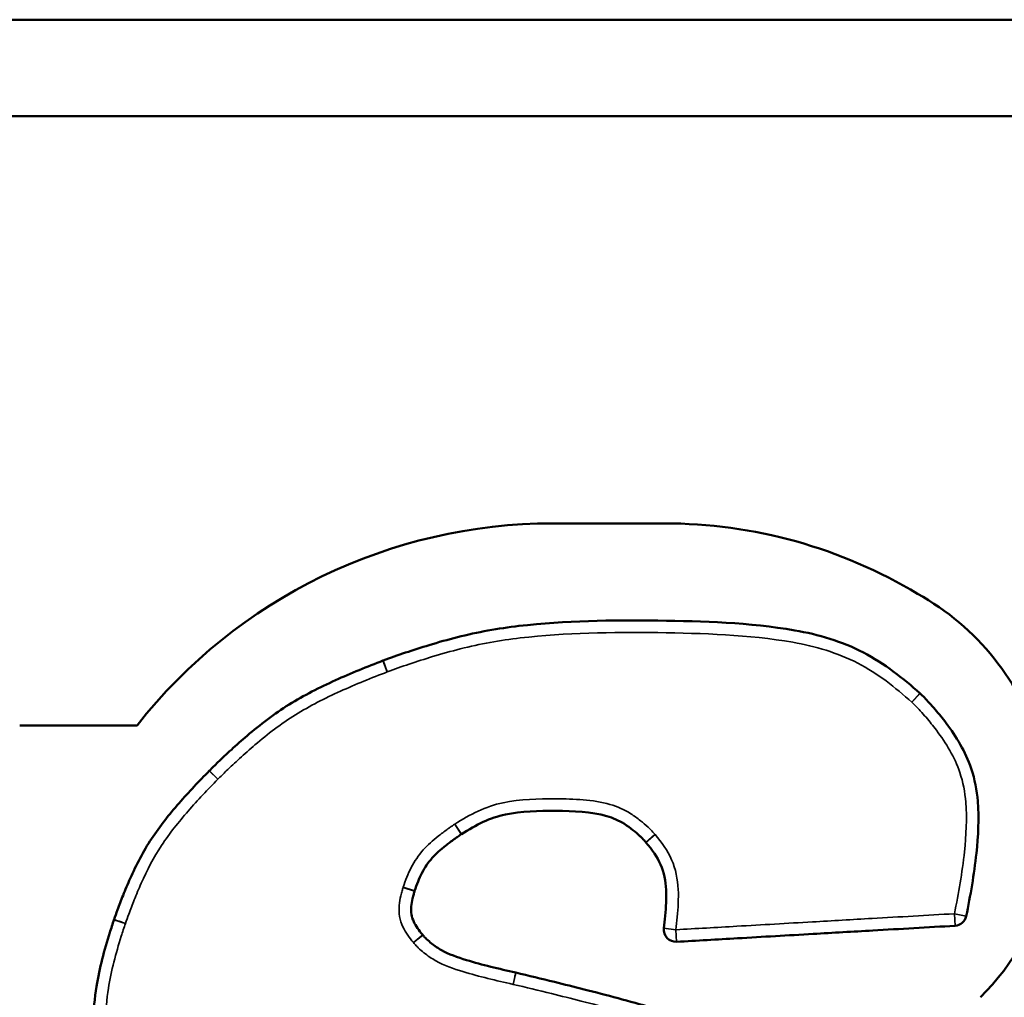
# Model space of a CAD drawing. Header units: inches. Extents: x 1.3 to 22.7, y 0.2 to 18.2.
# Tile 51 of 55: x 20.62 to 20.875, y 10.004 to 10.258. Entities that reach past the tile are written whole.
import ezdxf

# ---------------------------------------------------------------- set-up
doc = ezdxf.new("R2010")
doc.units = ezdxf.units.IN
doc.header["$LTSCALE"] = 0.8333333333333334
doc.header["$MEASUREMENT"] = 0
doc.layers.add('Visible (ANSI)', color=7, linetype='Continuous', lineweight=50)
doc.layers.add('Visible Narrow (ANSI)', color=7, linetype='Continuous', lineweight=35)

msp = doc.modelspace()

# ---------------------------------------------------------------- linework, layer by layer
at = {"layer": 'Visible (ANSI)'}
for p, q in [((20.95788916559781, 10.2578094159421), (15.3395558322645, 10.25780941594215)), ((15.3395558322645, 10.23280941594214), (20.95788916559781, 10.23280941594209)), ((20.75782474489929, 10.1272482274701), (20.78675298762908, 10.1272482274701)), ((20.61957594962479, 10.0748714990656), (20.65000251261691, 10.0748714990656))]:
    msp.add_line(p, q, dxfattribs=at)
for centre, radius, start, end in [((20.75782474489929, 9.990078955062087), 0.1371692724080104, 90, 141.8181150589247), ((20.78675298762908, 9.999945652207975), 0.127302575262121, 58.92953937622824, 89.99999999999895), ((20.81979263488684, 10.0501145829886), 0.06732279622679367, 16.5039447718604, 60.97914596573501), ((20.71492166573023, 10.0887580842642), 0.003124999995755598, 110.6743640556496, 111.1138016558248), ((20.85097720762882, 10.08088115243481), 0.003125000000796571, 46.61463576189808, 48.2083830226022), ((20.67098075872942, 10.06092932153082), 0.003124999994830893, 135.3322471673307, 135.6324326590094), ((20.82606854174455, 10.04794757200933), 0.06097102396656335, 314.4191848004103, 348.8539793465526), ((20.64699924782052, 10.02354585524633), 0.003124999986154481, 161.349593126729, 161.8115697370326), ((20.86200566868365, 10.0260682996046), 0.003124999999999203, 273.2976554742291, 348.4476965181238), ((20.78976760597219, 10.02190604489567), 0.003124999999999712, 173.0575312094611, 273.2976554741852), ((20.72169605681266, 10.01858816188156), 0.003125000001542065, 38.48290177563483, 39.59255676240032), ((20.74753857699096, 10.00775140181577), 0.00312500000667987, 76.84203049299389, 77.24054843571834)]:
    msp.add_arc(centre, radius, start, end, dxfattribs=at)
for points, knots in [([(20.85305978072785, 10.08321106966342), (20.84874810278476, 10.08706501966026), (20.84385032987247, 10.09096240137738), (20.83280143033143, 10.09666589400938), (20.82668665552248, 10.09845964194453), (20.80866560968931, 10.10157070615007), (20.7969168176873, 10.10188226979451), (20.78509924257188, 10.10204643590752), (20.77310483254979, 10.10221305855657), (20.76113421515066, 10.10203344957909), (20.74370007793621, 10.10004004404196), (20.73831903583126, 10.09906284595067), (20.7306224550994, 10.09711591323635), (20.72818092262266, 10.09642732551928), (20.72370130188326, 10.09507433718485), (20.72165146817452, 10.0944197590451), (20.71767794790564, 10.09308412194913), (20.71570021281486, 10.09239196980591), (20.71381836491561, 10.09168184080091)], [-0.5757661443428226, -0.5757661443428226, -0.5757661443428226, -0.5757661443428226, -0.5052875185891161, -0.5052875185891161, -0.4330245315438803, -0.4330245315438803, -0.2901087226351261, -0.2901087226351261, -0.2901087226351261, -0.1450543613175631, -0.1450543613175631, -0.08074845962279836, -0.08074845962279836, -0.05040608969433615, -0.05040608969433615, -0.02456734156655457, -0.02456734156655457, -4.868478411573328e-05, -4.868478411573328e-05, -4.868478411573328e-05, -4.868478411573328e-05]), ([(20.71379597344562, 10.09167329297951), (20.70970809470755, 10.09009478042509), (20.70553691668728, 10.088423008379), (20.69737059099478, 10.08472094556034), (20.69332857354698, 10.08268754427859), (20.68944468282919, 10.08027902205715), (20.68558590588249, 10.07788607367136), (20.68197270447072, 10.07510078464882), (20.67717955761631, 10.07101499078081), (20.67581591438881, 10.06980713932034), (20.67329674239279, 10.06750824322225), (20.67213788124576, 10.06642237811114), (20.67024577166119, 10.06460216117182), (20.66947331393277, 10.06384956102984), (20.66875827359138, 10.06312617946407)], [-0.2131489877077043, -0.2131489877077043, -0.2131489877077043, -0.2131489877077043, -0.1597253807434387, -0.1597253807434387, -0.1062530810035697, -0.1062530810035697, -0.1062530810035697, -0.05312654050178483, -0.05312654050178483, -0.03140203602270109, -0.03140203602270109, -0.01243010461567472, -0.01243010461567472, -3.319813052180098e-05, -3.319813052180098e-05, -3.319813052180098e-05, -3.319813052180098e-05]), ([(20.86506736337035, 10.02544247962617), (20.86615846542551, 10.03078047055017), (20.86712184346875, 10.03623356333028), (20.86818300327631, 10.04618485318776), (20.86844454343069, 10.05064992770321), (20.86805983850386, 10.05522471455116), (20.86782538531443, 10.05801275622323), (20.86731023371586, 10.06090921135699), (20.86487283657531, 10.06811585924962), (20.86248034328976, 10.07195393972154), (20.85893354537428, 10.07669854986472), (20.8579874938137, 10.07787383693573), (20.85649950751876, 10.07960564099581), (20.85598206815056, 10.08018777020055), (20.85504895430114, 10.08120165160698), (20.85463581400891, 10.0816387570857), (20.85386673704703, 10.08242691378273), (20.85346904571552, 10.0828259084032), (20.85312377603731, 10.08315224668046)], [-0.2402417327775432, -0.2402417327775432, -0.2402417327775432, -0.2402417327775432, -0.1741562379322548, -0.1741562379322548, -0.1219935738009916, -0.1219935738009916, -0.1219935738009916, -0.09020374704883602, -0.09020374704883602, -0.03934002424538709, -0.03934002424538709, -0.02189178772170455, -0.02189178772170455, -0.01286005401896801, -0.01286005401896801, -0.005896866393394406, -0.005896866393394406, -0.0001718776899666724, -0.0001718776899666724, -0.0001718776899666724, -0.0001718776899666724]), ([(20.66874679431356, 10.06311450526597), (20.66612162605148, 10.06043073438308), (20.66345461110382, 10.05763537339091), (20.65838864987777, 10.05182567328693), (20.65594818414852, 10.0487907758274), (20.65376893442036, 10.04549427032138), (20.65161243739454, 10.04223218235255), (20.6498058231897, 10.03872540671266), (20.64758668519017, 10.033753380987), (20.64696768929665, 10.03228239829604), (20.64587215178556, 10.02955291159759), (20.64538920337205, 10.02829790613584), (20.64462229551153, 10.02621638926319), (20.64431080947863, 10.02535245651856), (20.64403834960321, 10.02454520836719)], [-0.1822211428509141, -0.1822211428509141, -0.1822211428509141, -0.1822211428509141, -0.1364516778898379, -0.1364516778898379, -0.09064897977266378, -0.09064897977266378, -0.09064897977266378, -0.04532448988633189, -0.04532448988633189, -0.02640701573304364, -0.02640701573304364, -0.01043041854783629, -0.01043041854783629, -5.094278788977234e-05, -5.094278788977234e-05, -5.094278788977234e-05, -5.094278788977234e-05]), ([(20.73415073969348, 10.04668380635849), (20.73800416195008, 10.0491483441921), (20.74154867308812, 10.05094681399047), (20.74959462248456, 10.05258356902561), (20.75416089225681, 10.05276081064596), (20.75861184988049, 10.05272608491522), (20.76319320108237, 10.05269034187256), (20.76786711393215, 10.05250652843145), (20.7734731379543, 10.05091081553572), (20.77494722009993, 10.05025985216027), (20.77716449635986, 10.04885888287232), (20.77790655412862, 10.04832201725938), (20.77923904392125, 10.04725361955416), (20.77982839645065, 10.04674070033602), (20.78062680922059, 10.04599167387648), (20.78084914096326, 10.0457768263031), (20.78138121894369, 10.04524593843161), (20.78163739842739, 10.04498392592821), (20.7819610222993, 10.04462140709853)], [-0.2266987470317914, -0.2266987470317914, -0.2266987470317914, -0.2266987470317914, -0.1709073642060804, -0.1709073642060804, -0.1150295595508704, -0.1150295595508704, -0.1150295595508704, -0.0575147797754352, -0.0575147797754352, -0.03339520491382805, -0.03339520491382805, -0.02081633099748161, -0.02081633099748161, -0.01031170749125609, -0.01031170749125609, -0.006151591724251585, -0.006151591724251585, -0.0001511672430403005, -0.0001511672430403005, -0.0001511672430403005, -0.0001511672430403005]), ([(20.72199887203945, 10.03195933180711), (20.72258973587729, 10.03368541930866), (20.72316910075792, 10.03516722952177), (20.72465760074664, 10.03805776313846), (20.72552333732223, 10.03935369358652), (20.72656020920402, 10.04051562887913), (20.72755840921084, 10.04163422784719), (20.72876600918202, 10.04268720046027), (20.73078656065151, 10.04428890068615), (20.73152485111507, 10.04484384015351), (20.73252285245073, 10.04556264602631), (20.73277278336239, 10.04574007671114), (20.73339072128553, 10.04617233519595), (20.73372472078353, 10.04640331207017), (20.73411446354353, 10.0466602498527)], [-0.08759149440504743, -0.08759149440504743, -0.08759149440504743, -0.08759149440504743, -0.06533003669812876, -0.06533003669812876, -0.04299808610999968, -0.04299808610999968, -0.04299808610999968, -0.02149904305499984, -0.02149904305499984, -0.009721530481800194, -0.009721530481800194, -0.005810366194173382, -0.005810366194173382, -9.384403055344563e-05, -9.384403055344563e-05, -9.384403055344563e-05, -9.384403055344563e-05]), ([(20.73411446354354, 10.04666024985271), (20.73412048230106, 10.04666421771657), (20.73412651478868, 10.04666816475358), (20.73413860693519, 10.04667601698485), (20.73414466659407, 10.04667992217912), (20.73415073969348, 10.04668380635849)], [0, 0, 0, 0, 0.0001757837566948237, 0.0001757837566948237, 0.0003515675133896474, 0.0003515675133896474, 0.0003515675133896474, 0.0003515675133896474]), ([(20.78196102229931, 10.04462140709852), (20.78196898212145, 10.04461249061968), (20.78197689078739, 10.04460352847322), (20.78199260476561, 10.04458551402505), (20.78200041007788, 10.04457646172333), (20.7820081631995, 10.0445673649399)], [6.216438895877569e-14, 6.216438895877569e-14, 6.216438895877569e-14, 6.216438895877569e-14, 0.0002914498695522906, 0.0002914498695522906, 0.0005828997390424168, 0.0005828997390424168, 0.0005828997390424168, 0.0005828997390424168]), ([(20.7820081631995, 10.0445673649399), (20.78369585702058, 10.04258718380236), (20.78490695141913, 10.04082741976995), (20.7866841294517, 10.03676487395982), (20.78714102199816, 10.03456607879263), (20.78725077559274, 10.03222994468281), (20.78735112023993, 10.03009408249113), (20.78721459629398, 10.02779293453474), (20.78690993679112, 10.02441591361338), (20.78679526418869, 10.02334931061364), (20.78666551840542, 10.02228377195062)], [-0.1220587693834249, -0.1220587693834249, -0.1220587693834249, -0.1220587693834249, -0.09028440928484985, -0.09028440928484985, -0.05836537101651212, -0.05836537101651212, -0.05836537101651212, -0.02918268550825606, -0.02918268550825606, -0.01574379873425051, -0.01574379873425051, -0.01574379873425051, -0.01574379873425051]), ([(20.72410416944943, 10.02057979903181), (20.72307252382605, 10.02182717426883), (20.7223293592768, 10.02286863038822), (20.7214896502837, 10.02462464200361), (20.72128065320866, 10.02525418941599), (20.72117100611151, 10.02588690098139), (20.72106135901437, 10.02651961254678), (20.72104865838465, 10.0271648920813), (20.72118414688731, 10.02858825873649), (20.7213064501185, 10.02929495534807), (20.72155503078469, 10.03039784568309), (20.7216532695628, 10.03078584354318), (20.72179959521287, 10.03130887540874), (20.72183940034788, 10.03144626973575), (20.72191676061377, 10.03170344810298), (20.72194324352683, 10.03179091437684), (20.72198686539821, 10.03192355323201)], [-0.06263201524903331, -0.06263201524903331, -0.06263201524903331, -0.06263201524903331, -0.04284297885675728, -0.04284297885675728, -0.03120398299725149, -0.03120398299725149, -0.03120398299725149, -0.0195649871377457, -0.0195649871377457, -0.00935997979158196, -0.00935997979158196, -0.003865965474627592, -0.003865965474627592, -0.001877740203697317, -0.001877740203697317, -0.0001002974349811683, -0.0001002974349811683, -0.0001002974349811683, -0.0001002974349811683]), ([(20.72198686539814, 10.03192355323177), (20.72198883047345, 10.03192952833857), (20.72199081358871, 10.03193549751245), (20.72199481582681, 10.03194742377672), (20.72199683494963, 10.03195338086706), (20.72199887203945, 10.0319593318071)], [4.052946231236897e-13, 4.052946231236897e-13, 4.052946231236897e-13, 4.052946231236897e-13, 0.0001533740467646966, 0.0001533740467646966, 0.0003067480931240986, 0.0003067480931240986, 0.0003067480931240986, 0.0003067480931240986]), ([(20.64403038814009, 10.0245213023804), (20.64366667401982, 10.02341430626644), (20.64329867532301, 10.02229463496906), (20.64151595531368, 10.01663600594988), (20.6402673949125, 10.0120563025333), (20.63899885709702, 10.00420094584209), (20.63870347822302, 10.00108269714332), (20.63887708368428, 9.99787883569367), (20.63905068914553, 9.994674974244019), (20.63982425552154, 9.99133899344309), (20.6425141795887, 9.98462169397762), (20.64444290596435, 9.981284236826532), (20.64706341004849, 9.977336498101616), (20.64756108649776, 9.976614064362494), (20.64839570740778, 9.975446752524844), (20.64872608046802, 9.974995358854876), (20.6493449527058, 9.974172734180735), (20.64966357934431, 9.973756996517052), (20.64994509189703, 9.973407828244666)], [-0.208606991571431, -0.208606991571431, -0.208606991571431, -0.208606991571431, -0.1944018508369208, -0.1944018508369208, -0.1379077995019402, -0.1379077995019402, -0.1025990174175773, -0.1025990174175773, -0.1025990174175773, -0.06729023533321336, -0.06729023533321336, -0.02228544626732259, -0.02228544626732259, -0.01205129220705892, -0.01205129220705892, -0.005550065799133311, -0.005550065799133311, -0.0001253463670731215, -0.0001253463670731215, -0.0001253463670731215, -0.0001253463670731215]), ([(20.78994736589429, 10.01878621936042), (20.79521720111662, 10.01908985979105), (20.80048703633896, 10.01939350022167), (20.81229289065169, 10.02007373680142), (20.81882890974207, 10.02045033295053), (20.82536492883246, 10.02082692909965), (20.83052246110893, 10.02112409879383), (20.8356799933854, 10.02142126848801), (20.84795349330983, 10.02212845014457), (20.85506946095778, 10.02253846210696), (20.86218542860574, 10.02294847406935)], [-0.3038143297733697, -0.3038143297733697, -0.3038143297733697, -0.3038143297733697, -0.2394579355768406, -0.2394579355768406, -0.1596386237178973, -0.1596386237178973, -0.1596386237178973, -0.09665369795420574, -0.09665369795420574, -0.009751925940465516, -0.009751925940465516, -0.009751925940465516, -0.009751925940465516]), ([(20.74822875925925, 10.01079923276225), (20.74604412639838, 10.01129394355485), (20.74389212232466, 10.01179127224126), (20.73960679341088, 10.01285994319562), (20.73748015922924, 10.01342309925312), (20.73542136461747, 10.014056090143), (20.73311927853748, 10.01476388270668), (20.73089111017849, 10.0155563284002), (20.72809150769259, 10.0171154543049), (20.72720806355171, 10.01770850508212), (20.72594231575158, 10.01872004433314), (20.72552152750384, 10.01908882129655), (20.72497493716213, 10.01961811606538), (20.72482858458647, 10.01976560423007), (20.72448382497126, 10.02012911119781), (20.72436310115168, 10.02025501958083), (20.72414228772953, 10.02053279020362)], [-0.1158402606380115, -0.1158402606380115, -0.1158402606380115, -0.1158402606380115, -0.0885296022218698, -0.0885296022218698, -0.0611747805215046, -0.0611747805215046, -0.0611747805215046, -0.0305873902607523, -0.0305873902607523, -0.01561483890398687, -0.01561483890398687, -0.007658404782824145, -0.007658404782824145, -0.004591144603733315, -0.004591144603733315, -0.0001306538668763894, -0.0001306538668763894, -0.0001306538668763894, -0.0001306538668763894]), ([(20.81702991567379, 9.987402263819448), (20.81194839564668, 9.990449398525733), (20.80643115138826, 9.99339301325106), (20.79514271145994, 9.998111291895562), (20.78934927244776, 10.00001354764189), (20.78359084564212, 10.00169731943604), (20.77771283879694, 10.00341605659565), (20.77183636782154, 10.00495899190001), (20.7633871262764, 10.00711207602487), (20.76082504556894, 10.00775282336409), (20.7549301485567, 10.00920383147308), (20.7515800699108, 10.01001586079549), (20.74824994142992, 10.01079435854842)], [-0.2922094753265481, -0.2922094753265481, -0.2922094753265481, -0.2922094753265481, -0.2199811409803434, -0.2199811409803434, -0.1476553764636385, -0.1476553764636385, -0.1476553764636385, -0.07382768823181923, -0.07382768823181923, -0.04173905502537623, -0.04173905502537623, -4.415824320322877e-05, -4.415824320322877e-05, -4.415824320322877e-05, -4.415824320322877e-05])]:
    msp.add_open_spline(points, degree=3, knots=knots, dxfattribs=at)
at = {"layer": 'Visible Narrow (ANSI)'}
for p, q in [((20.71492166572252, 10.08875808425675), (20.71379597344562, 10.09167329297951)), ((20.71381836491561, 10.09168184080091), (20.71492166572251, 10.08875808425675)), ((20.85097720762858, 10.08088115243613), (20.85305978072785, 10.08321106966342)), ((20.8531237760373, 10.08315224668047), (20.85097720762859, 10.08088115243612)), ((20.67098075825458, 10.06092932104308), (20.66874679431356, 10.06311450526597)), ((20.73239444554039, 10.04926930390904), (20.73411446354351, 10.04666024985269)), ((20.73415073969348, 10.04668380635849), (20.73246699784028, 10.04931641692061)), ((20.7842922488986, 10.04670251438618), (20.78196102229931, 10.04462140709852)), ((20.78200816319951, 10.0445673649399), (20.784386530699, 10.04659443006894)), ((20.71901828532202, 10.03289985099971), (20.72198686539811, 10.03192355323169)), ((20.72199887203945, 10.03195933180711), (20.71904229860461, 10.03297140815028)), ((20.86218542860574, 10.02294847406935), (20.86200566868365, 10.0260682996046)), ((20.86200566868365, 10.0260682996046), (20.86506736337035, 10.02544247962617)), ((20.64699924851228, 10.0235458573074), (20.64403038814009, 10.0245213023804)), ((20.78666551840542, 10.02228377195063), (20.7897676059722, 10.02190604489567)), ((20.78976760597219, 10.02190604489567), (20.78994736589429, 10.01878621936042)), ((20.72169605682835, 10.018588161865), (20.72410416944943, 10.02057979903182)), ((20.72414228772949, 10.02053279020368), (20.72169605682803, 10.0185881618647)), ((20.74753857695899, 10.00775140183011), (20.74822875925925, 10.01079923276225))]:
    msp.add_line(p, q, dxfattribs=at)
for centre, major_axis, ratio, start_param, end_param in [((20.67098075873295, 10.06092932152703), (-0.002222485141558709, 0.002196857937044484), 9.999999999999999e-06, 0.002710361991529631, 1.570796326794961), ((20.64699924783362, 10.02354585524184), (-0.002960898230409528, 0.0009993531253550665), 1e-05, 4.712388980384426, 6.283309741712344), ((20.74753857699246, 10.00775140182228), (0.0007113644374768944, 0.003042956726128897), 1e-05, 5.837080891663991, 7.853981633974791)]:
    msp.add_ellipse(centre, major_axis=major_axis, ratio=ratio, start_param=start_param, end_param=end_param, dxfattribs=at)
for points, knots in [([(20.71492166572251, 10.08875808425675), (20.71680320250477, 10.0894680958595), (20.71870206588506, 10.09013154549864), (20.72261717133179, 10.09144754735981), (20.72463629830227, 10.09209230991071), (20.7290475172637, 10.09342463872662), (20.73144347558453, 10.09410016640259), (20.73896956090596, 10.09600397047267), (20.74416976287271, 10.09694838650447), (20.76123051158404, 10.09889909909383), (20.77315947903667, 10.0990869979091), (20.78505583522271, 10.09892173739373), (20.79677680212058, 10.09875891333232), (20.8085516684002, 10.09841915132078), (20.82594384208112, 10.09541665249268), (20.83169474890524, 10.09372037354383), (20.84209822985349, 10.08835004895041), (20.84666711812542, 10.08473368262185), (20.85097720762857, 10.0808811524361)], [4.868474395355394e-05, 4.868474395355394e-05, 4.868474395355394e-05, 4.868474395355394e-05, 0.02456734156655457, 0.02456734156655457, 0.05040608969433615, 0.05040608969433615, 0.08074845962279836, 0.08074845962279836, 0.1450543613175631, 0.1450543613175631, 0.2901087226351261, 0.2901087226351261, 0.2901087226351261, 0.4330245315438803, 0.4330245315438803, 0.5052875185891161, 0.5052875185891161, 0.575766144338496, 0.575766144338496, 0.575766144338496, 0.575766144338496]), ([(20.67098075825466, 10.06092932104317), (20.67169557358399, 10.06165247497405), (20.6724255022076, 10.06236280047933), (20.67428415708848, 10.06415083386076), (20.67542391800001, 10.065218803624), (20.67789870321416, 10.06747719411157), (20.67923781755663, 10.06866321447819), (20.68392410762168, 10.07265792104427), (20.68738839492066, 10.07532674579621), (20.69109162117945, 10.07762323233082), (20.69481894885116, 10.0799346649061), (20.6987421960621, 10.08191162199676), (20.70674593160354, 10.08553997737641), (20.71083393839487, 10.08717963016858), (20.71492166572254, 10.08875808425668)], [3.319536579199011e-05, 3.319536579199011e-05, 3.319536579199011e-05, 3.319536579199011e-05, 0.01243010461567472, 0.01243010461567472, 0.03140203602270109, 0.03140203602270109, 0.05312654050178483, 0.05312654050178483, 0.1062530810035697, 0.1062530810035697, 0.1062530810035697, 0.1597253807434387, 0.1597253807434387, 0.2131489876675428, 0.2131489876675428, 0.2131489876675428, 0.2131489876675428]), ([(20.85097720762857, 10.08088115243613), (20.85131846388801, 10.08055860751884), (20.85164912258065, 10.08022497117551), (20.85237608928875, 10.07947996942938), (20.85276838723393, 10.07906496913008), (20.85365824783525, 10.07809808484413), (20.85415207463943, 10.07754253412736), (20.85557315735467, 10.07588859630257), (20.85647576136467, 10.07476707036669), (20.85984573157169, 10.07025900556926), (20.8620622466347, 10.06667208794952), (20.86425641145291, 10.06018460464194), (20.86472733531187, 10.0575611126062), (20.86494582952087, 10.05496284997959), (20.86530434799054, 10.05069946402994), (20.86506286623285, 10.04639660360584), (20.86403061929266, 10.03671645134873), (20.86309108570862, 10.03137847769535), (20.86200566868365, 10.0260682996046)], [0.0001718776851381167, 0.0001718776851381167, 0.0001718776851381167, 0.0001718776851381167, 0.005896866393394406, 0.005896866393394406, 0.01286005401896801, 0.01286005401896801, 0.02189178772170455, 0.02189178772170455, 0.03934002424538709, 0.03934002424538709, 0.09020374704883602, 0.09020374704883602, 0.1219935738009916, 0.1219935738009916, 0.1219935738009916, 0.1741562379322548, 0.1741562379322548, 0.24024173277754, 0.24024173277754, 0.24024173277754, 0.24024173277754]), ([(20.64699924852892, 10.02354585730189), (20.64727150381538, 10.02435249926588), (20.64756148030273, 10.02515468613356), (20.64831092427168, 10.02718880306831), (20.64878361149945, 10.0284171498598), (20.64985437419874, 10.03108491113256), (20.6504591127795, 10.032521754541), (20.65261453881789, 10.03735103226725), (20.65432567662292, 10.04066975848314), (20.65637579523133, 10.04377093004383), (20.65844754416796, 10.04690482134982), (20.66080301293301, 10.04983958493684), (20.66575093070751, 10.0555139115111), (20.66835568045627, 10.05824564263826), (20.67098075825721, 10.06092932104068)], [5.095162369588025e-05, 5.095162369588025e-05, 5.095162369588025e-05, 5.095162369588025e-05, 0.01043041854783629, 0.01043041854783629, 0.02640701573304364, 0.02640701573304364, 0.04532448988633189, 0.04532448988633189, 0.09064897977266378, 0.09064897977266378, 0.09064897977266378, 0.1364516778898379, 0.1364516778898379, 0.182221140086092, 0.182221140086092, 0.182221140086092, 0.182221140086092]), ([(20.7842922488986, 10.04670251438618), (20.78396449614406, 10.04706965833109), (20.78362262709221, 10.04742402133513), (20.7830326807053, 10.04801264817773), (20.78278726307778, 10.04824977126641), (20.78191004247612, 10.04907273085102), (20.78125972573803, 10.04963890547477), (20.77978258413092, 10.05082328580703), (20.77894593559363, 10.05142982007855), (20.77640128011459, 10.05303764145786), (20.77457505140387, 10.05384629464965), (20.76813510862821, 10.05567937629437), (20.76335349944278, 10.05581418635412), (20.75863622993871, 10.05585098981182), (20.75405322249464, 10.05588674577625), (20.7494367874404, 10.05574046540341), (20.74046133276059, 10.05391462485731), (20.73632219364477, 10.05178208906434), (20.73246699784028, 10.04931641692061)], [0.0001511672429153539, 0.0001511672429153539, 0.0001511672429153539, 0.0001511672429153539, 0.006151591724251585, 0.006151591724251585, 0.01031170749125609, 0.01031170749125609, 0.02081633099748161, 0.02081633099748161, 0.03339520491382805, 0.03339520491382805, 0.0575147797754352, 0.0575147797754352, 0.1150295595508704, 0.1150295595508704, 0.1150295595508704, 0.1709073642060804, 0.1709073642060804, 0.2266987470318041, 0.2266987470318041, 0.2266987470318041, 0.2266987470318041]), ([(20.73239444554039, 10.04926930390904), (20.73200298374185, 10.04901123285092), (20.73161682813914, 10.04874515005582), (20.73096967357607, 10.04829245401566), (20.73070803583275, 10.04810671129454), (20.7296637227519, 10.04735454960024), (20.72888979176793, 10.04677307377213), (20.72674353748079, 10.04507172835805), (20.72540266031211, 10.04391197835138), (20.72422858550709, 10.04259629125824), (20.7230090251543, 10.04122963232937), (20.72197864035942, 10.03968129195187), (20.72029184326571, 10.03640568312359), (20.71963364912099, 10.03469891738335), (20.71904229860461, 10.03297140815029)], [9.38440308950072e-05, 9.38440308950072e-05, 9.38440308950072e-05, 9.38440308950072e-05, 0.005810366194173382, 0.005810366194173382, 0.009721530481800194, 0.009721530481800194, 0.02149904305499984, 0.02149904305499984, 0.04299808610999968, 0.04299808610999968, 0.04299808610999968, 0.06533003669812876, 0.06533003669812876, 0.08759149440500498, 0.08759149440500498, 0.08759149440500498, 0.08759149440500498]), ([(20.73246699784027, 10.0493164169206), (20.73245485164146, 10.04930864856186), (20.73244273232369, 10.04930083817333), (20.73241854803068, 10.04928513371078), (20.73240648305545, 10.04927723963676), (20.73239444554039, 10.04926930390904)], [-0.0003515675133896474, -0.0003515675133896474, -0.0003515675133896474, -0.0003515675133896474, -0.0001757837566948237, -0.0001757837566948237, 0, 0, 0, 0]), ([(20.78438653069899, 10.04659443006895), (20.78437102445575, 10.04661262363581), (20.7843554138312, 10.04663072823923), (20.78432398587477, 10.04666675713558), (20.78430816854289, 10.04668468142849), (20.7842922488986, 10.04670251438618)], [-0.0005828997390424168, -0.0005828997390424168, -0.0005828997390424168, -0.0005828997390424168, -0.0002914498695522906, -0.0002914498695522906, -6.216438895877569e-14, -6.216438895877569e-14, -6.216438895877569e-14, -6.216438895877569e-14]), ([(20.78976760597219, 10.02190604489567), (20.78990088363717, 10.02300058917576), (20.79001908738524, 10.02409955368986), (20.79033392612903, 10.02758940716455), (20.79048466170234, 10.02998564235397), (20.79037233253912, 10.03237659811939), (20.79024947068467, 10.03499174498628), (20.78970792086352, 10.03764985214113), (20.78760996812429, 10.04244567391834), (20.78607726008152, 10.04461068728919), (20.784386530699, 10.04659443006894)], [0.0157437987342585, 0.0157437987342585, 0.0157437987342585, 0.0157437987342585, 0.02918268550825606, 0.02918268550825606, 0.05836537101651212, 0.05836537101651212, 0.05836537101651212, 0.09028440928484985, 0.09028440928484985, 0.1220587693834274, 0.1220587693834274, 0.1220587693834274, 0.1220587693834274]), ([(20.71901828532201, 10.03289985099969), (20.71897273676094, 10.03276135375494), (20.71892973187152, 10.03262195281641), (20.7188406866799, 10.03232592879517), (20.71879526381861, 10.03216909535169), (20.71862968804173, 10.03157725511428), (20.71851877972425, 10.03113941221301), (20.71823512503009, 10.02988090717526), (20.71808957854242, 10.0290563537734), (20.71791905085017, 10.02726488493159), (20.7179288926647, 10.02629392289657), (20.71809189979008, 10.02535330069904), (20.71825490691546, 10.0244126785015), (20.71856758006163, 10.02349153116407), (20.71968493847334, 10.02115489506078), (20.72066149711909, 10.01983906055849), (20.72169605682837, 10.01858816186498)], [0.0001002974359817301, 0.0001002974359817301, 0.0001002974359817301, 0.0001002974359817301, 0.001877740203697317, 0.001877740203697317, 0.003865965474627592, 0.003865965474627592, 0.00935997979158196, 0.00935997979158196, 0.0195649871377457, 0.0195649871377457, 0.03120398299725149, 0.03120398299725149, 0.03120398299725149, 0.04284297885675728, 0.04284297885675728, 0.06263201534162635, 0.06263201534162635, 0.06263201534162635, 0.06263201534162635]), ([(20.7190422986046, 10.03297140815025), (20.71903822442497, 10.03295950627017), (20.71903418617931, 10.03294759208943), (20.71902618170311, 10.0329237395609), (20.7190222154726, 10.03291180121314), (20.71901828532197, 10.03289985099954)], [-0.0003067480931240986, -0.0003067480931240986, -0.0003067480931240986, -0.0003067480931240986, -0.0001533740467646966, -0.0001533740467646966, -4.052946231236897e-13, -4.052946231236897e-13, -4.052946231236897e-13, -4.052946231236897e-13]), ([(20.86200566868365, 10.0260682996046), (20.85488970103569, 10.02565828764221), (20.84777373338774, 10.02524827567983), (20.83550023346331, 10.02454109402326), (20.83034270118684, 10.02424392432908), (20.82518516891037, 10.0239467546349), (20.81864914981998, 10.02357015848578), (20.81211313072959, 10.02319356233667), (20.80030727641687, 10.02251332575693), (20.79503744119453, 10.0222096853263), (20.78976760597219, 10.02190604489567)], [0.009751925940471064, 0.009751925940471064, 0.009751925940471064, 0.009751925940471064, 0.09665369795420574, 0.09665369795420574, 0.1596386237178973, 0.1596386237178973, 0.1596386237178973, 0.2394579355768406, 0.2394579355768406, 0.30381432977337, 0.30381432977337, 0.30381432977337, 0.30381432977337]), ([(20.652377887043, 9.975369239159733), (20.65209861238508, 9.975715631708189), (20.65182845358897, 9.976069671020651), (20.6512397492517, 9.97685219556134), (20.65092427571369, 9.97728319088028), (20.65012439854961, 9.978401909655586), (20.64964697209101, 9.979094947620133), (20.64713461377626, 9.982879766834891), (20.64529210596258, 9.986090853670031), (20.6428218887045, 9.992259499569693), (20.64215420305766, 9.995156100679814), (20.64199750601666, 9.998047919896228), (20.64184080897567, 10.00093973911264), (20.6421079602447, 10.00385180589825), (20.6433139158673, 10.0113196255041), (20.64452726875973, 10.01579453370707), (20.64627153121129, 10.02133109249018), (20.64663556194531, 10.02243894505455), (20.64699924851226, 10.02354585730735)], [0.0001253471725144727, 0.0001253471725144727, 0.0001253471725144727, 0.0001253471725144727, 0.005550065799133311, 0.005550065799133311, 0.01205129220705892, 0.01205129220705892, 0.02228544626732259, 0.02228544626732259, 0.06729023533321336, 0.06729023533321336, 0.1025990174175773, 0.1025990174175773, 0.1025990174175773, 0.1379077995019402, 0.1379077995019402, 0.1944018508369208, 0.1944018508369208, 0.2086070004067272, 0.2086070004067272, 0.2086070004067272, 0.2086070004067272]), ([(20.72169605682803, 10.0185881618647), (20.72192371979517, 10.01830177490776), (20.72216855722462, 10.01802911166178), (20.72259409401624, 10.017580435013), (20.72277181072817, 10.01740147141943), (20.72342342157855, 10.01677047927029), (20.72391791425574, 10.01633755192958), (20.72539540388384, 10.01515679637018), (20.7264165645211, 10.01447131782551), (20.72968624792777, 10.01265039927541), (20.73210496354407, 10.01180637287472), (20.73450298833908, 10.01106908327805), (20.73664758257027, 10.01040971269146), (20.73881724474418, 10.00983613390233), (20.74316931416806, 10.00875081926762), (20.74535383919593, 10.0082461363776), (20.74753857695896, 10.00775140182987)], [0.0001306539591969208, 0.0001306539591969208, 0.0001306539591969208, 0.0001306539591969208, 0.004591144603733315, 0.004591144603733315, 0.007658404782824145, 0.007658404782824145, 0.01561483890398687, 0.01561483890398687, 0.0305873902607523, 0.0305873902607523, 0.0611747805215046, 0.0611747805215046, 0.0611747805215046, 0.0885296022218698, 0.0885296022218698, 0.1158402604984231, 0.1158402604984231, 0.1158402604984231, 0.1158402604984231]), ([(20.74753857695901, 10.0077514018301), (20.75086865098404, 10.00697291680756), (20.75419300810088, 10.00616699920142), (20.7600706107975, 10.00472024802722), (20.7626244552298, 10.00408155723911), (20.77104399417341, 10.0019360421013), (20.77690176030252, 10.00039736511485), (20.78271381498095, 9.99869791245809), (20.7884076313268, 9.997033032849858), (20.79408446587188, 9.995166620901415), (20.80507932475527, 9.990571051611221), (20.81034195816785, 9.987768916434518), (20.81542280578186, 9.984722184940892)], [4.415810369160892e-05, 4.415810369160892e-05, 4.415810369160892e-05, 4.415810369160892e-05, 0.04173905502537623, 0.04173905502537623, 0.07382768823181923, 0.07382768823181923, 0.1476553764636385, 0.1476553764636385, 0.1476553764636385, 0.2199811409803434, 0.2199811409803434, 0.292209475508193, 0.292209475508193, 0.292209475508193, 0.292209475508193])]:
    msp.add_open_spline(points, degree=3, knots=knots, dxfattribs=at)

doc.saveas('drawing.dxf')
